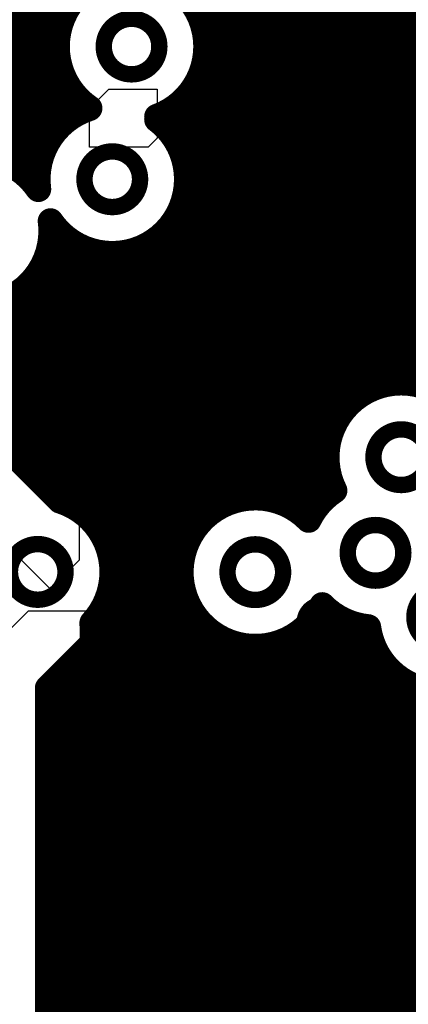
# Model space of a CAD drawing. Extents: x 33 to 97, y 17 to 119.
# Tile 15 of 40: x 74.15 to 77.22, y 82.41 to 90.19. Entities that reach past the tile are written whole.
import ezdxf

# ---------------------------------------------------------------- set-up
doc = ezdxf.new("R2010")
doc.units = 0
doc.layers.add('MIDLAYER1', color=16, linetype='CONTINUOUS')

msp = doc.modelspace()

# ---------------------------------------------------------------- linework, layer by layer
at = {"layer": 'MIDLAYER1'}
for p, q in [((74.6219, 86.2363), (70.2912, 90.567)), ((69.8454, 90.2391), (74.3909, 85.6936)), ((74.7013, 89.4883), (74.8537, 89.6407)), ((74.8537, 89.6407), (75.2347, 89.6407)), ((75.2347, 89.6407), (75.2347, 89.2537)), ((74.7013, 89.1835), (74.7013, 89.4883)), ((75.2347, 89.2537), (75.1645, 89.1835)), ((75.1645, 89.1835), (74.7013, 89.1835)), ((74.6219, 85.9246), (74.6219, 86.2363)), ((74.3909, 85.6936), (74.6219, 85.9246)), ((73.8636, 85.1663), (74.2189, 85.5217)), ((74.2189, 85.5217), (74.7207, 85.5219)), ((74.7207, 85.5219), (74.7268, 85.2678)), ((74.7268, 85.2678), (74.3712, 84.9122)), ((74.3712, 84.9122), (74.3712, 81.6356))]:
    msp.add_line(p, q, dxfattribs=at)
at = {"layer": 'MIDLAYER1', "const_width": 0.2032}
for points in [[(74.168, 88.9882), (74.168, 118.7196)], [(74.295, 88.991), (74.295, 118.7196)], [(74.422, 89.2991), (74.422, 118.7196)], [(76.327, 86.3244), (76.327, 118.7196)], [(76.454, 86.2776), (76.454, 118.7196)], [(76.581, 86.8117), (76.581, 118.7196)], [(76.708, 87.1062), (76.708, 118.7196)], [(76.835, 87.2224), (76.835, 118.7196)], [(76.962, 87.2875), (76.962, 118.7196)], [(77.089, 87.3187), (77.089, 118.7196)], [(77.216, 87.3214), (77.216, 118.7196)], [(76.2, 86.385), (76.2, 96.8222)], [(76.073, 86.4126), (76.073, 96.6074)], [(75.946, 86.4122), (75.946, 96.5039)], [(75.819, 86.3834), (75.819, 96.4463)], [(75.692, 86.3215), (75.692, 91.049)], [(75.565, 90.2323), (75.565, 90.9763)], [(70.6882, 90.17), (74.4764, 90.17)], [(75.5906, 90.17), (78.2208, 90.17)], [(70.8152, 90.043), (74.4478, 90.043)], [(75.6191, 90.043), (78.0938, 90.043)], [(72.5057, 89.916), (74.4475, 89.916)], [(75.6195, 89.916), (77.9668, 89.916)], [(72.6654, 89.789), (74.4753, 89.789)], [(75.565, 86.2108), (75.565, 89.7235)], [(75.5916, 89.789), (77.8398, 89.789)], [(72.7512, 89.662), (74.536, 89.662)], [(75.5309, 89.662), (77.7128, 89.662)], [(74.549, 89.4165), (74.549, 89.6424)], [(72.7974, 89.535), (74.6448, 89.535)], [(75.4222, 89.535), (77.5858, 89.535)], [(75.438, 89.1222), (75.438, 89.5494)], [(75.311, 89.3327), (75.311, 89.4581)], [(72.8134, 89.408), (74.5369, 89.408)], [(75.2347, 89.408), (77.4588, 89.408)], [(72.8017, 89.281), (74.408, 89.281)], [(75.3542, 89.281), (77.3857, 89.281)], [(72.7605, 89.154), (74.3362, 89.154)], [(75.426, 89.154), (77.3857, 89.154)], [(74.1107, 89.027), (74.2999, 89.027)], [(75.4623, 89.027), (77.3857, 89.027)], [(75.4696, 88.9), (77.3857, 88.9)], [(75.438, 85.9608), (75.438, 88.7371)], [(75.4492, 88.773), (77.3857, 88.773)], [(75.3976, 88.646), (77.3857, 88.646)], [(74.422, 86.4362), (74.422, 88.5602)], [(75.3037, 88.519), (77.3857, 88.519)], [(75.311, 79.9846), (75.311, 88.5267)], [(74.549, 86.3585), (74.549, 88.4429)], [(75.184, 79.9846), (75.184, 88.4242)], [(74.3842, 88.392), (74.6399, 88.392)], [(74.676, 86.2751), (74.676, 88.3772)], [(74.803, 86.1214), (74.803, 88.3456)], [(74.93, 81.1923), (74.93, 88.3424)], [(75.057, 81.0078), (75.057, 88.3673)], [(75.1223, 88.392), (77.3857, 88.392)], [(74.3401, 88.265), (77.3857, 88.265)], [(74.295, 86.5632), (74.295, 88.1872)], [(74.2573, 88.138), (77.3857, 88.138)], [(74.1049, 88.011), (77.3857, 88.011)], [(74.168, 86.6902), (74.168, 88.0533)], [(72.9327, 87.9255), (74.4673, 86.3908)], [(72.9742, 87.884), (77.3857, 87.884)], [(73.1012, 87.757), (77.3857, 87.757)], [(73.2282, 87.63), (77.3857, 87.63)], [(73.3552, 87.503), (77.3857, 87.503)], [(73.4822, 87.376), (77.3857, 87.376)], [(73.6092, 87.249), (76.8781, 87.249)], [(73.7362, 87.122), (76.7214, 87.122)], [(73.8632, 86.995), (76.6367, 86.995)], [(73.9902, 86.868), (76.5913, 86.868)], [(74.1172, 86.741), (76.5759, 86.741)], [(74.2442, 86.614), (76.5883, 86.614)], [(76.581, 86.4285), (76.581, 86.657)], [(74.3712, 86.487), (76.6303, 86.487)], [(74.5459, 86.36), (75.7614, 86.36)], [(76.2622, 86.36), (76.5125, 86.36)], [(74.7201, 86.233), (75.5851, 86.233)], [(74.8115, 86.106), (75.493, 86.106)], [(74.8615, 85.979), (75.4426, 85.979)], [(74.8806, 85.852), (75.423, 85.852)], [(74.8719, 85.725), (75.4313, 85.725)], [(75.438, 79.9846), (75.438, 85.6923)], [(74.803, 81.2872), (74.803, 85.5352)], [(74.8342, 85.598), (75.4686, 85.598)], [(76.581, 80.2581), (76.581, 85.5294)], [(74.7604, 85.471), (75.5419, 85.471)], [(76.4817, 85.471), (76.6633, 85.471)], [(76.708, 80.375), (76.708, 85.4472)], [(74.723, 85.4267), (74.7268, 85.2678)], [(75.565, 79.9846), (75.565, 85.4423)], [(76.454, 79.9846), (76.454, 85.4371)], [(76.835, 80.4403), (76.835, 85.4035)], [(74.725, 85.344), (75.6736, 85.344)], [(75.692, 79.9846), (75.692, 85.3316)], [(76.327, 79.9846), (76.327, 85.3287)], [(76.35, 85.344), (76.9133, 85.344)], [(74.3712, 84.9122), (74.7268, 85.2678)], [(74.676, 81.3394), (74.676, 85.217)], [(74.676, 85.217), (76.957, 85.217)], [(75.819, 79.9846), (75.819, 85.2697)], [(75.946, 79.9846), (75.946, 85.241)], [(76.073, 79.9846), (76.073, 85.2405)], [(76.2, 79.9846), (76.2, 85.2681)], [(76.962, 80.4718), (76.962, 85.2068)], [(74.549, 81.4578), (74.549, 85.09)], [(74.549, 85.09), (77.0392, 85.09)], [(77.089, 80.5688), (77.089, 85.038)], [(74.3712, 84.9122), (74.3712, 81.6356)], [(74.422, 81.5848), (74.422, 84.963)], [(74.422, 84.963), (77.1901, 84.963)], [(77.216, 80.5941), (77.216, 84.9486)], [(74.3712, 84.836), (79.3325, 84.836)], [(74.3712, 84.709), (79.3829, 84.709)], [(74.3712, 84.582), (79.475, 84.582)], [(74.3712, 84.455), (79.6512, 84.455)], [(74.3712, 84.328), (80.137, 84.328)], [(74.3712, 84.201), (80.264, 84.201)], [(74.3712, 84.074), (80.3148, 84.074)], [(74.3712, 83.947), (80.3148, 83.947)], [(74.3712, 83.82), (80.3148, 83.82)], [(74.3712, 83.693), (80.3148, 83.693)], [(74.3712, 83.566), (80.3148, 83.566)], [(74.3712, 83.439), (80.3148, 83.439)], [(74.3712, 83.312), (80.3148, 83.312)], [(74.3712, 83.185), (80.3148, 83.185)], [(74.3712, 83.058), (80.3148, 83.058)], [(74.3712, 82.931), (80.3148, 82.931)], [(74.3712, 82.804), (80.3148, 82.804)], [(74.3712, 82.677), (80.3148, 82.677)], [(74.3712, 82.55), (80.3148, 82.55)], [(74.3712, 82.423), (80.3148, 82.423)]]:
    msp.add_lwpolyline(points, dxfattribs=at)
for points in [[(74.7016, 89.491, -1.659806), (75.6228, 89.9779)], [(75.6228, 89.9779, -0.315453), (75.2347, 89.4241)], [(74.297, 88.8513, -0.363553), (74.7016, 89.491)], [(75.2347, 89.401, -0.236032), (75.4704, 88.9297)], [(73.3579, 88.8997, -0.497803), (74.297, 88.8513)], [(75.4704, 88.9297, -0.739146), (74.3932, 88.5991)], [(74.3932, 88.5991, -0.033368), (74.3985, 88.5207)], [(74.3985, 88.5207, -0.694803), (73.3633, 88.1354)], [(76.6379, 86.4712, -0.690514), (77.3857, 87.2808)], [(76.433, 86.2386, -0.133843), (76.6379, 86.4711)], [(74.4673, 86.3908, -0.328142), (74.8811, 85.8283)], [(76.5408, 85.5669, -3.146683), (76.433, 86.2386)], [(74.8811, 85.8283, -0.189698), (74.723, 85.4267)], [(76.9048, 85.3925, -0.176575), (76.5408, 85.5669)], [(77.8898, 85.0392, -0.60817), (76.9048, 85.3925)]]:
    msp.add_lwpolyline(points, format="xyb", dxfattribs=at)
at = {"layer": 'MIDLAYER1'}
for points, const_width in [([(73.7343, 90.187, 1), (74.1737, 90.187, 1)], 0.1295), ([(75.5142, 90.2323, 1), (75.6158, 90.2323, 1)], 0.1016), ([(74.4256, 90.17, 1), (74.5272, 90.17, 1)], 0.1016), ([(74.8138, 89.9779, 1), (75.2532, 89.9779, 1)], 0.1295), ([(75.5398, 90.17, 1), (75.6414, 90.17, 1)], 0.1016), ([(74.397, 90.043, 1), (74.4986, 90.043, 1)], 0.1016), ([(75.5683, 90.043, 1), (75.6699, 90.043, 1)], 0.1016), ([(75.572, 89.9779, 1), (75.6736, 89.9779, 1)], 0.1016), ([(75.572, 89.9779, 1), (75.6736, 89.9779, 1)], 0.1016), ([(74.3967, 89.916, 1), (74.4983, 89.916, 1)], 0.1016), ([(75.5687, 89.916, 1), (75.6703, 89.916, 1)], 0.1016), ([(74.4245, 89.789, 1), (74.5261, 89.789, 1)], 0.1016), ([(75.5142, 89.7235, 1), (75.6158, 89.7235, 1)], 0.1016), ([(75.5408, 89.789, 1), (75.6424, 89.789, 1)], 0.1016), ([(73.9349, 89.4808, 1), (74.3743, 89.4808, 1)], 0.1295), ([(74.4852, 89.662, 1), (74.5868, 89.662, 1)], 0.1016), ([(75.4801, 89.662, 1), (75.5817, 89.662, 1)], 0.1016), ([(74.4982, 89.6424, 1), (74.5998, 89.6424, 1)], 0.1016), ([(74.594, 89.535, 1), (74.6956, 89.535, 1)], 0.1016), ([(74.6508, 89.491, 1), (74.7524, 89.491, 1)], 0.1016), ([(74.6508, 89.491, 1), (74.7524, 89.491, 1)], 0.1016), ([(75.3714, 89.535, 1), (75.473, 89.535, 1)], 0.1016), ([(75.3872, 89.5494, 1), (75.4888, 89.5494, 1)], 0.1016), ([(74.4982, 89.4165, 1), (74.5998, 89.4165, 1)], 0.1016), ([(75.1839, 89.4241, 1), (75.2855, 89.4241, 1)], 0.1016), ([(75.2602, 89.4581, 1), (75.3618, 89.4581, 1)], 0.1016), ([(74.4861, 89.408, 1), (74.5877, 89.408, 1)], 0.1016), ([(75.1839, 89.408, 1), (75.2855, 89.408, 1)], 0.1016), ([(75.1839, 89.401, 1), (75.2855, 89.401, 1)], 0.1016), ([(75.2602, 89.3327, 1), (75.3618, 89.3327, 1)], 0.1016), ([(74.3572, 89.281, 1), (74.4588, 89.281, 1)], 0.1016), ([(74.3712, 89.2991, 1), (74.4728, 89.2991, 1)], 0.1016), ([(75.3034, 89.281, 1), (75.405, 89.281, 1)], 0.1016), ([(74.2854, 89.154, 1), (74.387, 89.154, 1)], 0.1016), ([(74.6614, 88.9297, 1), (75.1008, 88.9297, 1)], 0.1295), ([(75.3752, 89.154, 1), (75.4768, 89.154, 1)], 0.1016), ([(75.3872, 89.1222, 1), (75.4888, 89.1222, 1)], 0.1016), ([(74.0599, 89.027, 1), (74.1615, 89.027, 1)], 0.1016), ([(74.2491, 89.027, 1), (74.3507, 89.027, 1)], 0.1016), ([(75.4115, 89.027, 1), (75.5131, 89.027, 1)], 0.1016), ([(74.1172, 88.9882, 1), (74.2188, 88.9882, 1)], 0.1016), ([(74.2442, 88.991, 1), (74.3458, 88.991, 1)], 0.1016), ([(75.4188, 88.9, 1), (75.5204, 88.9, 1)], 0.1016), ([(75.4196, 88.9297, 1), (75.5212, 88.9297, 1)], 0.1016), ([(75.4196, 88.9297, 1), (75.5212, 88.9297, 1)], 0.1016), ([(74.2462, 88.8513, 1), (74.3478, 88.8513, 1)], 0.1016), ([(74.2462, 88.8513, 1), (74.3478, 88.8513, 1)], 0.1016), ([(75.3872, 88.7371, 1), (75.4888, 88.7371, 1)], 0.1016), ([(75.3984, 88.773, 1), (75.5, 88.773, 1)], 0.1016), ([(75.3468, 88.646, 1), (75.4484, 88.646, 1)], 0.1016), ([(74.3424, 88.5991, 1), (74.444, 88.5991, 1)], 0.1016), ([(74.3424, 88.5991, 1), (74.444, 88.5991, 1)], 0.1016), ([(74.3712, 88.5602, 1), (74.4728, 88.5602, 1)], 0.1016), ([(74.3477, 88.5207, 1), (74.4493, 88.5207, 1)], 0.1016), ([(74.3477, 88.5207, 1), (74.4493, 88.5207, 1)], 0.1016), ([(75.2529, 88.519, 1), (75.3545, 88.519, 1)], 0.1016), ([(75.2602, 88.5267, 1), (75.3618, 88.5267, 1)], 0.1016), ([(74.4982, 88.4429, 1), (74.5998, 88.4429, 1)], 0.1016), ([(75.1332, 88.4242, 1), (75.2348, 88.4242, 1)], 0.1016), ([(74.3334, 88.392, 1), (74.435, 88.392, 1)], 0.1016), ([(74.5891, 88.392, 1), (74.6907, 88.392, 1)], 0.1016), ([(74.6252, 88.3772, 1), (74.7268, 88.3772, 1)], 0.1016), ([(74.7522, 88.3456, 1), (74.8538, 88.3456, 1)], 0.1016), ([(74.8792, 88.3424, 1), (74.9808, 88.3424, 1)], 0.1016), ([(75.0062, 88.3673, 1), (75.1078, 88.3673, 1)], 0.1016), ([(75.0715, 88.392, 1), (75.1731, 88.392, 1)], 0.1016), ([(74.2893, 88.265, 1), (74.3909, 88.265, 1)], 0.1016), ([(74.2442, 88.1872, 1), (74.3458, 88.1872, 1)], 0.1016), ([(74.2065, 88.138, 1), (74.3081, 88.138, 1)], 0.1016), ([(76.0012, 88.0225, 1), (76.2761, 88.0225, 1)], 0.125), ([(74.0541, 88.011, 1), (74.1557, 88.011, 1)], 0.1016), ([(74.1172, 88.0533, 1), (74.2188, 88.0533, 1)], 0.1016), ([(74.6676, 87.3726, 1), (74.9425, 87.3726, 1)], 0.125), ([(75.3788, 87.3726, 1), (75.6537, 87.3726, 1)], 0.125), ([(76.6214, 87.3252, 1), (76.8962, 87.3252, 1)], 0.125), ([(77.0382, 87.3187, 1), (77.1398, 87.3187, 1)], 0.1016), ([(77.1652, 87.3214, 1), (77.2668, 87.3214, 1)], 0.1016), ([(76.8273, 87.249, 1), (76.9289, 87.249, 1)], 0.1016), ([(76.9112, 87.2875, 1), (77.0128, 87.2875, 1)], 0.1016), ([(76.7842, 87.2224, 1), (76.8858, 87.2224, 1)], 0.1016), ([(76.6572, 87.1062, 1), (76.7588, 87.1062, 1)], 0.1016), ([(76.6706, 87.122, 1), (76.7722, 87.122, 1)], 0.1016), ([(76.5859, 86.995, 1), (76.6875, 86.995, 1)], 0.1016), ([(76.5405, 86.868, 1), (76.6421, 86.868, 1)], 0.1016), ([(76.9455, 86.7344, 1), (77.3849, 86.7344, 1)], 0.1295), ([(75.9943, 86.7227, 1), (76.2691, 86.7227, 1)], 0.125), ([(76.5302, 86.8117, 1), (76.6318, 86.8117, 1)], 0.1016), ([(74.0664, 86.741, 1), (74.168, 86.741, 1)], 0.1016), ([(74.1172, 86.6902, 1), (74.2188, 86.6902, 1)], 0.1016), ([(76.5251, 86.741, 1), (76.6267, 86.741, 1)], 0.1016), ([(74.1934, 86.614, 1), (74.295, 86.614, 1)], 0.1016), ([(76.5302, 86.657, 1), (76.6318, 86.657, 1)], 0.1016), ([(76.5375, 86.614, 1), (76.6391, 86.614, 1)], 0.1016), ([(74.2442, 86.5632, 1), (74.3458, 86.5632, 1)], 0.1016), ([(74.3204, 86.487, 1), (74.422, 86.487, 1)], 0.1016), ([(76.5795, 86.487, 1), (76.6811, 86.487, 1)], 0.1016), ([(76.5871, 86.4712, 1), (76.6887, 86.4712, 1)], 0.1016), ([(76.5871, 86.4711, 1), (76.6887, 86.4711, 1)], 0.1016), ([(74.3712, 86.4362, 1), (74.4728, 86.4362, 1)], 0.1016), ([(74.4165, 86.3908, 1), (74.5181, 86.3908, 1)], 0.1016), ([(74.4165, 86.3908, 1), (74.5181, 86.3908, 1)], 0.1016), ([(75.7682, 86.3834, 1), (75.8698, 86.3834, 1)], 0.1016), ([(75.8952, 86.4122, 1), (75.9968, 86.4122, 1)], 0.1016), ([(76.0222, 86.4126, 1), (76.1238, 86.4126, 1)], 0.1016), ([(76.1492, 86.385, 1), (76.2508, 86.385, 1)], 0.1016), ([(76.5302, 86.4285, 1), (76.6318, 86.4285, 1)], 0.1016), ([(74.4951, 86.36, 1), (74.5967, 86.36, 1)], 0.1016), ([(74.4982, 86.3585, 1), (74.5998, 86.3585, 1)], 0.1016), ([(75.6412, 86.3215, 1), (75.7428, 86.3215, 1)], 0.1016), ([(75.7106, 86.36, 1), (75.8122, 86.36, 1)], 0.1016), ([(76.2114, 86.36, 1), (76.313, 86.36, 1)], 0.1016), ([(76.2762, 86.3244, 1), (76.3778, 86.3244, 1)], 0.1016), ([(76.4617, 86.36, 1), (76.5633, 86.36, 1)], 0.1016), ([(74.6252, 86.2751, 1), (74.7268, 86.2751, 1)], 0.1016), ([(74.6693, 86.233, 1), (74.7709, 86.233, 1)], 0.1016), ([(75.5343, 86.233, 1), (75.6359, 86.233, 1)], 0.1016), ([(76.3822, 86.2386, 1), (76.4838, 86.2386, 1)], 0.1016), ([(76.3822, 86.2386, 1), (76.4838, 86.2386, 1)], 0.1016), ([(76.4032, 86.2776, 1), (76.5048, 86.2776, 1)], 0.1016), ([(75.5142, 86.2108, 1), (75.6158, 86.2108, 1)], 0.1016), ([(76.7423, 85.979, 1), (77.1817, 85.979, 1)], 0.1295), ([(74.7522, 86.1214, 1), (74.8538, 86.1214, 1)], 0.1016), ([(74.7607, 86.106, 1), (74.8623, 86.106, 1)], 0.1016), ([(75.4422, 86.106, 1), (75.5438, 86.106, 1)], 0.1016), ([(74.0721, 85.8283, 1), (74.5115, 85.8283, 1)], 0.1295), ([(75.7921, 85.8266, 1), (76.2315, 85.8266, 1)], 0.1295), ([(74.8107, 85.979, 1), (74.9123, 85.979, 1)], 0.1016), ([(75.3872, 85.9608, 1), (75.4888, 85.9608, 1)], 0.1016), ([(75.3918, 85.979, 1), (75.4934, 85.979, 1)], 0.1016), ([(74.8298, 85.852, 1), (74.9314, 85.852, 1)], 0.1016), ([(75.3722, 85.852, 1), (75.4738, 85.852, 1)], 0.1016), ([(74.8303, 85.8283, 1), (74.9319, 85.8283, 1)], 0.1016), ([(74.8303, 85.8283, 1), (74.9319, 85.8283, 1)], 0.1016), ([(74.8211, 85.725, 1), (74.9227, 85.725, 1)], 0.1016), ([(75.3805, 85.725, 1), (75.4821, 85.725, 1)], 0.1016), ([(75.3872, 85.6923, 1), (75.4888, 85.6923, 1)], 0.1016), ([(77.2691, 85.471, 1), (77.7085, 85.471, 1)], 0.1295), ([(74.7522, 85.5352, 1), (74.8538, 85.5352, 1)], 0.1016), ([(74.7834, 85.598, 1), (74.885, 85.598, 1)], 0.1016), ([(75.4178, 85.598, 1), (75.5194, 85.598, 1)], 0.1016), ([(76.3999, 85.4311, 1), (76.6747, 85.4311, 1)], 0.125), ([(76.49, 85.5669, 1), (76.5916, 85.5669, 1)], 0.1016), ([(76.49, 85.5669, 1), (76.5916, 85.5669, 1)], 0.1016), ([(76.5302, 85.5294, 1), (76.6318, 85.5294, 1)], 0.1016), ([(74.7096, 85.471, 1), (74.8112, 85.471, 1)], 0.1016), ([(75.4911, 85.471, 1), (75.5927, 85.471, 1)], 0.1016), ([(76.4309, 85.471, 1), (76.5325, 85.471, 1)], 0.1016), ([(76.6125, 85.471, 1), (76.7141, 85.471, 1)], 0.1016), ([(76.6572, 85.4472, 1), (76.7588, 85.4472, 1)], 0.1016), ([(74.6722, 85.4267, 1), (74.7738, 85.4267, 1)], 0.1016), ([(74.6722, 85.4267, 1), (74.7738, 85.4267, 1)], 0.1016), ([(75.5142, 85.4423, 1), (75.6158, 85.4423, 1)], 0.1016), ([(76.4032, 85.4371, 1), (76.5048, 85.4371, 1)], 0.1016), ([(76.7842, 85.4035, 1), (76.8858, 85.4035, 1)], 0.1016), ([(76.854, 85.3925, 1), (76.9556, 85.3925, 1)], 0.1016), ([(76.854, 85.3925, 1), (76.9556, 85.3925, 1)], 0.1016), ([(74.6742, 85.344, 1), (74.7758, 85.344, 1)], 0.1016), ([(75.6228, 85.344, 1), (75.7244, 85.344, 1)], 0.1016), ([(75.6412, 85.3316, 1), (75.7428, 85.3316, 1)], 0.1016), ([(76.2762, 85.3287, 1), (76.3778, 85.3287, 1)], 0.1016), ([(76.2992, 85.344, 1), (76.4008, 85.344, 1)], 0.1016), ([(76.8625, 85.344, 1), (76.9641, 85.344, 1)], 0.1016), ([(74.6252, 85.217, 1), (74.7268, 85.217, 1)], 0.1016), ([(74.6252, 85.217, 1), (74.7268, 85.217, 1)], 0.1016), ([(74.676, 85.2678, 1), (74.7776, 85.2678, 1)], 0.1016), ([(74.676, 85.2678, 1), (74.7776, 85.2678, 1)], 0.1016), ([(75.7682, 85.2697, 1), (75.8698, 85.2697, 1)], 0.1016), ([(75.8952, 85.241, 1), (75.9968, 85.241, 1)], 0.1016), ([(76.0222, 85.2405, 1), (76.1238, 85.2405, 1)], 0.1016), ([(76.1492, 85.2681, 1), (76.2508, 85.2681, 1)], 0.1016), ([(76.9062, 85.217, 1), (77.0078, 85.217, 1)], 0.1016), ([(76.9112, 85.2068, 1), (77.0128, 85.2068, 1)], 0.1016), ([(74.4982, 85.09, 1), (74.5998, 85.09, 1)], 0.1016), ([(74.4982, 85.09, 1), (74.5998, 85.09, 1)], 0.1016), ([(76.8304, 85.0005, 1), (77.1053, 85.0005, 1)], 0.125), ([(76.9884, 85.09, 1), (77.09, 85.09, 1)], 0.1016), ([(77.0382, 85.038, 1), (77.1398, 85.038, 1)], 0.1016), ([(74.3204, 84.9122, 1), (74.422, 84.9122, 1)], 0.1016), ([(74.3204, 84.9122, 1), (74.422, 84.9122, 1)], 0.1016), ([(74.3712, 84.963, 1), (74.4728, 84.963, 1)], 0.1016), ([(74.3712, 84.963, 1), (74.4728, 84.963, 1)], 0.1016), ([(77.1393, 84.963, 1), (77.2409, 84.963, 1)], 0.1016), ([(77.1652, 84.9486, 1), (77.2668, 84.9486, 1)], 0.1016), ([(74.3204, 84.836, 1), (74.422, 84.836, 1)], 0.1016), ([(74.424, 84.7979, 1), (74.6989, 84.7979, 1)], 0.125), ([(75.3972, 84.7923, 1), (75.672, 84.7923, 1)], 0.125), ([(74.3204, 84.709, 1), (74.422, 84.709, 1)], 0.1016), ([(74.3204, 84.582, 1), (74.422, 84.582, 1)], 0.1016), ([(74.3204, 84.455, 1), (74.422, 84.455, 1)], 0.1016), ([(74.3204, 84.328, 1), (74.422, 84.328, 1)], 0.1016), ([(74.4029, 84.2446, 1), (74.6778, 84.2446, 1)], 0.125), ([(74.3204, 84.201, 1), (74.422, 84.201, 1)], 0.1016), ([(74.3204, 84.074, 1), (74.422, 84.074, 1)], 0.1016), ([(74.3204, 83.947, 1), (74.422, 83.947, 1)], 0.1016), ([(74.3204, 83.82, 1), (74.422, 83.82, 1)], 0.1016), ([(74.3204, 83.693, 1), (74.422, 83.693, 1)], 0.1016), ([(74.424, 83.5736, 1), (74.6989, 83.5736, 1)], 0.125), ([(74.3204, 83.566, 1), (74.422, 83.566, 1)], 0.1016), ([(74.3204, 83.439, 1), (74.422, 83.439, 1)], 0.1016), ([(74.3204, 83.312, 1), (74.422, 83.312, 1)], 0.1016), ([(74.3204, 83.185, 1), (74.422, 83.185, 1)], 0.1016), ([(74.4139, 83.0503, 1), (74.6887, 83.0503, 1)], 0.125), ([(74.3204, 83.058, 1), (74.422, 83.058, 1)], 0.1016), ([(74.3204, 82.931, 1), (74.422, 82.931, 1)], 0.1016), ([(74.3204, 82.804, 1), (74.422, 82.804, 1)], 0.1016), ([(74.3204, 82.677, 1), (74.422, 82.677, 1)], 0.1016), ([(74.3204, 82.55, 1), (74.422, 82.55, 1)], 0.1016), ([(74.6044, 82.3976, 1), (74.8792, 82.3976, 1)], 0.125), ([(74.3204, 82.423, 1), (74.422, 82.423, 1)], 0.1016)]:
    msp.add_lwpolyline(points, format="xyb", close=True, dxfattribs=dict(at, const_width=const_width))

doc.saveas('drawing.dxf')
